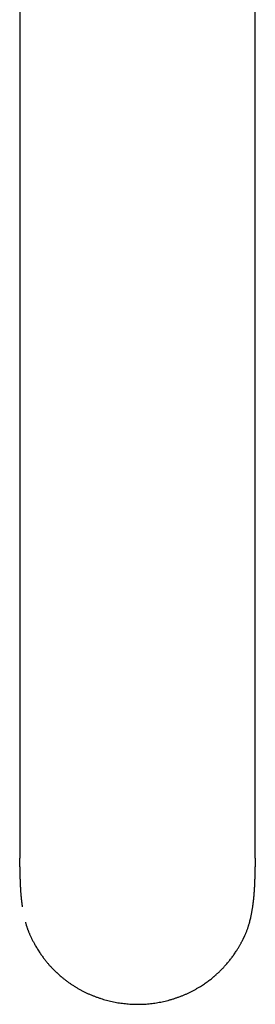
# Model space of a CAD drawing. Header units: millimetres. Extents: x 8 to 757, y 12 to 525.
# Tile 5 of 24: x 377 to 407, y 34 to 161. Entities that reach past the tile are written whole.
import ezdxf

# ---------------------------------------------------------------- set-up
doc = ezdxf.new("R2010")
doc.units = ezdxf.units.MM

msp = doc.modelspace()

# ---------------------------------------------------------------- linework, layer by layer
at = {"color": 7, "linetype": 'Continuous', "lineweight": 30}
for p, q in [((376.79, 188.26), (376.79, 95.21)), ((407.21, 95.21), (407.21, 176.59)), ((376.79, 95.21), (376.79, 89.48)), ((406.88, 46.62), (406.88, 46.63))]:
    msp.add_line(p, q, dxfattribs=at)
for centre, radius, start, end in [((379.27, 40.9), 0.021, 177.0054, 238.7717), ((404.73, 40.88), 0.0214, 301.3523, 2.6952)]:
    msp.add_arc(centre, radius, start, end, dxfattribs=at)
for points, knots in [([(407.21, 89.48), (407.21, 90.34), (407.21, 92.26), (407.21, 94.17), (407.21, 95.21)], [0, 0, 0, 0, 0.452523, 1, 1, 1, 1]), ([(376.79, 89.48), (376.79, 89.19), (376.79, 88.63), (376.79, 87.77), (376.79, 86.9), (376.79, 86.04), (376.79, 85.16), (376.79, 84.28), (376.79, 83.37), (376.79, 82.43), (376.79, 81.45), (376.79, 80.46), (376.79, 79.47), (376.79, 78.47), (376.79, 77.47), (376.79, 76.47), (376.79, 75.46), (376.79, 74.44), (376.79, 73.43), (376.79, 72.42), (376.79, 71.41), (376.79, 70.44), (376.79, 69.8), (376.79, 69.5)], [0, 0, 0, 0, 0.045062, 0.090127, 0.135192, 0.180259, 0.225327, 0.270396, 0.315466, 0.365043, 0.41462, 0.464198, 0.513775, 0.563353, 0.612931, 0.662508, 0.712086, 0.761663, 0.811241, 0.859934, 0.908627, 0.95732, 1, 1, 1, 1]), ([(407.21, 69.5), (407.21, 69.82), (407.21, 70.44), (407.21, 71.37), (407.21, 72.3), (407.21, 73.23), (407.21, 74.15), (407.21, 75.07), (407.21, 76.01), (407.21, 76.98), (407.21, 77.98), (407.21, 78.97), (407.21, 79.96), (407.21, 80.94), (407.21, 81.92), (407.21, 82.89), (407.21, 83.86), (407.21, 84.82), (407.21, 85.77), (407.21, 86.71), (407.21, 87.64), (407.21, 88.56), (407.21, 89.17), (407.21, 89.48)], [0, 0, 0, 0, 0.0448027, 0.0896048, 0.1344064, 0.1792078, 0.224009, 0.2688101, 0.3136112, 0.3628925, 0.4121739, 0.4614554, 0.5107369, 0.5600184, 0.6092997, 0.6585806, 0.7078611, 0.7571408, 0.8064196, 0.8548172, 0.9032133, 0.9516077, 1, 1, 1, 1]), ([(376.79, 69.5), (376.79, 69.44), (376.79, 69.26), (376.79, 68.97), (376.79, 68.64), (376.79, 68.32), (376.79, 68.01), (376.79, 67.71), (376.79, 67.41), (376.79, 67.13), (376.79, 66.85), (376.8, 66.57), (376.8, 66.3), (376.8, 66.04), (376.8, 65.79), (376.8, 65.55), (376.8, 65.31), (376.8, 65.09), (376.8, 64.87), (376.8, 64.66), (376.81, 64.46), (376.81, 64.26), (376.81, 64.08), (376.81, 63.91), (376.81, 63.73), (376.81, 63.57), (376.81, 63.4), (376.81, 63.25), (376.81, 63.11), (376.81, 62.99), (376.81, 62.88), (376.81, 62.78), (376.81, 62.69), (376.81, 62.62), (376.81, 62.55), (376.81, 62.5), (376.81, 62.44), (376.81, 62.37), (376.82, 62.28), (376.82, 62.19), (376.82, 62.09), (376.82, 61.98), (376.82, 61.87), (376.82, 61.74), (376.82, 61.59), (376.82, 61.42), (376.82, 61.24), (376.82, 61.05), (376.82, 60.85), (376.82, 60.66), (376.82, 60.45), (376.82, 60.23), (376.82, 60), (376.82, 59.76), (376.82, 59.52), (376.82, 59.26), (376.82, 59), (376.82, 58.76), (376.81, 58.53), (376.81, 58.32), (376.81, 58.12), (376.81, 57.93), (376.81, 57.74), (376.81, 57.55), (376.81, 57.36), (376.81, 57.17), (376.81, 56.99), (376.81, 56.83), (376.81, 56.68), (376.81, 56.55), (376.81, 56.44), (376.81, 56.33), (376.81, 56.23), (376.81, 56.14), (376.81, 56.06), (376.8, 55.99), (376.8, 55.92), (376.8, 55.84), (376.8, 55.75), (376.8, 55.66), (376.8, 55.56), (376.8, 55.46), (376.8, 55.37), (376.8, 55.28), (376.8, 55.2), (376.8, 55.11), (376.8, 55.01), (376.8, 54.91), (376.8, 54.81), (376.8, 54.71), (376.8, 54.62), (376.8, 54.53), (376.8, 54.43), (376.8, 54.34), (376.8, 54.24), (376.8, 54.14), (376.8, 54.05), (376.8, 53.95), (376.8, 53.85), (376.8, 53.75), (376.8, 53.65), (376.8, 53.57), (376.8, 53.49), (376.8, 53.43), (376.8, 53.37), (376.8, 53.31), (376.8, 53.24), (376.8, 53.18), (376.8, 53.12), (376.8, 53.07), (376.8, 53.03), (376.8, 52.98), (376.8, 52.94), (376.8, 52.91), (376.8, 52.89), (376.8, 52.87), (376.8, 52.86), (376.8, 52.85)], [0, 0, 0, 0, 0.011828, 0.032411, 0.052473, 0.072015, 0.091035, 0.109209, 0.12688, 0.144049, 0.160716, 0.177207, 0.193176, 0.208623, 0.22355, 0.237956, 0.25184, 0.265204, 0.278045, 0.290364, 0.302161, 0.313437, 0.32419, 0.334421, 0.344131, 0.354203, 0.363635, 0.372427, 0.380578, 0.38809, 0.394244, 0.39989, 0.405029, 0.409661, 0.412944, 0.416054, 0.4195, 0.42333, 0.428388, 0.433965, 0.439864, 0.446043, 0.452501, 0.459239, 0.468702, 0.478665, 0.489125, 0.49997, 0.511154, 0.522679, 0.534542, 0.546744, 0.560301, 0.574253, 0.588599, 0.603341, 0.618479, 0.634015, 0.646483, 0.658713, 0.67051, 0.681874, 0.692803, 0.703296, 0.715311, 0.726696, 0.73745, 0.747573, 0.757065, 0.76408, 0.770752, 0.777268, 0.783648, 0.789893, 0.794031, 0.798108, 0.802453, 0.807347, 0.812792, 0.818787, 0.824917, 0.830986, 0.836783, 0.842309, 0.847565, 0.853228, 0.859144, 0.865365, 0.871883, 0.878289, 0.884338, 0.890035, 0.895809, 0.902043, 0.908518, 0.914798, 0.920879, 0.927106, 0.933461, 0.940113, 0.946679, 0.952762, 0.957007, 0.96092, 0.964776, 0.968878, 0.973554, 0.978929, 0.982057, 0.984956, 0.987883, 0.9911, 0.994207, 0.995905, 0.997417, 0.998796, 1, 1, 1, 1]), ([(407.2, 52.85), (407.2, 52.86), (407.2, 52.88), (407.2, 52.91), (407.2, 52.94), (407.2, 52.96), (407.2, 52.98), (407.2, 53.01), (407.2, 53.05), (407.2, 53.1), (407.2, 53.15), (407.2, 53.19), (407.2, 53.23), (407.2, 53.27), (407.2, 53.31), (407.2, 53.36), (407.2, 53.43), (407.2, 53.51), (407.2, 53.62), (407.2, 53.72), (407.2, 53.82), (407.2, 53.92), (407.2, 54.01), (407.2, 54.09), (407.2, 54.17), (407.2, 54.24), (407.2, 54.32), (407.2, 54.41), (407.2, 54.51), (407.2, 54.62), (407.2, 54.72), (407.2, 54.83), (407.2, 54.95), (407.2, 55.07), (407.2, 55.18), (407.2, 55.3), (407.2, 55.41), (407.2, 55.52), (407.2, 55.64), (407.2, 55.77), (407.2, 55.9), (407.2, 56.04), (407.19, 56.19), (407.19, 56.35), (407.19, 56.51), (407.19, 56.67), (407.19, 56.83), (407.19, 57.01), (407.19, 57.18), (407.19, 57.34), (407.19, 57.49), (407.19, 57.62), (407.19, 57.73), (407.19, 57.83), (407.19, 57.94), (407.19, 58.04), (407.19, 58.14), (407.19, 58.24), (407.19, 58.33), (407.19, 58.4), (407.19, 58.47), (407.19, 58.53), (407.18, 58.58), (407.18, 58.62), (407.18, 58.66), (407.18, 58.69), (407.18, 58.74), (407.18, 58.79), (407.18, 58.84), (407.18, 58.91), (407.18, 58.98), (407.18, 59.06), (407.18, 59.15), (407.18, 59.25), (407.18, 59.35), (407.18, 59.45), (407.18, 59.54), (407.18, 59.64), (407.18, 59.75), (407.18, 59.85), (407.18, 59.94), (407.18, 60.01), (407.18, 60.07), (407.18, 60.12), (407.18, 60.17), (407.18, 60.22), (407.18, 60.28), (407.18, 60.36), (407.18, 60.45), (407.18, 60.55), (407.18, 60.68), (407.18, 60.84), (407.18, 61.03), (407.18, 61.2), (407.18, 61.33), (407.18, 61.43), (407.18, 61.53), (407.18, 61.63), (407.18, 61.71), (407.18, 61.78), (407.18, 61.84), (407.18, 61.89), (407.18, 61.93), (407.18, 61.97), (407.18, 62), (407.18, 62.03), (407.18, 62.08), (407.18, 62.13), (407.18, 62.2), (407.18, 62.27), (407.18, 62.34), (407.19, 62.41), (407.19, 62.49), (407.19, 62.58), (407.19, 62.68), (407.19, 62.79), (407.19, 62.91), (407.19, 63.04), (407.19, 63.19), (407.19, 63.34), (407.19, 63.5), (407.19, 63.67), (407.19, 63.86), (407.19, 64.06), (407.19, 64.27), (407.19, 64.49), (407.2, 64.72), (407.2, 64.96), (407.2, 65.2), (407.2, 65.44), (407.2, 65.67), (407.2, 65.91), (407.2, 66.16), (407.2, 66.41), (407.2, 66.67), (407.21, 66.93), (407.21, 67.2), (407.21, 67.48), (407.21, 67.77), (407.21, 68.07), (407.21, 68.37), (407.21, 68.68), (407.21, 69), (407.21, 69.27), (407.21, 69.44), (407.21, 69.5)], [0, 0, 0, 0, 0.001781, 0.003824, 0.005557, 0.006985, 0.008383, 0.009943, 0.013175, 0.016528, 0.019897, 0.022724, 0.025329, 0.027817, 0.030616, 0.033774, 0.037166, 0.044118, 0.050822, 0.057609, 0.06438, 0.071055, 0.0765, 0.081779, 0.086727, 0.091397, 0.096363, 0.101755, 0.108644, 0.115581, 0.122266, 0.128697, 0.136636, 0.144071, 0.151192, 0.158248, 0.165276, 0.172377, 0.179557, 0.187546, 0.195807, 0.204574, 0.213847, 0.223628, 0.23296, 0.242711, 0.252882, 0.263373, 0.273671, 0.2837, 0.293461, 0.300016, 0.306443, 0.312743, 0.318915, 0.32496, 0.330876, 0.336665, 0.342093, 0.346466, 0.350375, 0.353822, 0.356805, 0.359325, 0.361036, 0.363056, 0.365526, 0.368444, 0.371811, 0.375626, 0.379889, 0.384601, 0.389762, 0.395371, 0.401317, 0.407273, 0.412884, 0.418149, 0.424629, 0.430494, 0.435744, 0.44038, 0.443591, 0.446423, 0.448889, 0.451413, 0.455465, 0.460043, 0.465146, 0.470776, 0.476865, 0.487495, 0.498681, 0.510423, 0.516151, 0.522003, 0.527961, 0.533529, 0.538479, 0.542444, 0.545899, 0.548845, 0.55128, 0.553205, 0.554673, 0.556151, 0.55917, 0.562591, 0.566414, 0.570166, 0.574239, 0.578632, 0.583345, 0.588403, 0.593932, 0.600485, 0.607616, 0.615325, 0.623612, 0.632477, 0.64192, 0.651943, 0.662544, 0.674271, 0.686634, 0.699634, 0.71327, 0.727542, 0.74245, 0.755705, 0.769426, 0.783611, 0.79826, 0.813374, 0.828671, 0.844418, 0.860614, 0.87726, 0.894711, 0.912631, 0.93102, 0.94988, 0.969209, 0.989008, 1, 1, 1, 1]), ([(376.81, 51.74), (376.81, 51.81), (376.81, 51.95), (376.81, 52.12), (376.81, 52.26), (376.81, 52.35), (376.8, 52.43), (376.8, 52.55), (376.8, 52.65), (376.8, 52.73), (376.8, 52.76), (376.8, 52.77), (376.8, 52.78), (376.8, 52.78), (376.8, 52.79), (376.8, 52.8), (376.8, 52.81), (376.8, 52.82), (376.8, 52.83), (376.8, 52.84), (376.8, 52.85)], [0, 0, 0, 0, 0.180125, 0.403238, 0.480932, 0.559553, 0.638177, 0.716805, 0.855197, 0.916093, 0.922929, 0.929764, 0.936599, 0.943435, 0.950271, 0.957106, 0.963942, 0.971307, 0.983821, 1, 1, 1, 1]), ([(407.2, 52.85), (407.2, 52.79), (407.2, 52.64), (407.2, 52.41), (407.19, 52.16), (407.19, 51.94), (407.19, 51.8), (407.19, 51.74)], [0, 0, 0, 0, 0.1646446, 0.3878207, 0.6109421, 0.8340065, 1, 1, 1, 1]), ([(376.81, 51.74), (376.81, 51.74), (376.81, 51.72), (376.81, 51.7), (376.81, 51.67), (376.81, 51.65), (376.81, 51.64), (376.81, 51.62), (376.81, 51.59), (376.81, 51.57), (376.81, 51.55), (376.81, 51.53), (376.81, 51.51), (376.81, 51.49), (376.81, 51.47), (376.81, 51.44), (376.81, 51.41), (376.81, 51.39), (376.81, 51.37), (376.81, 51.35), (376.81, 51.33), (376.81, 51.3), (376.81, 51.27), (376.82, 51.23), (376.82, 51.19), (376.82, 51.15), (376.82, 51.12), (376.82, 51.09), (376.82, 51.06), (376.82, 51.03), (376.82, 50.98), (376.82, 50.93), (376.82, 50.88), (376.82, 50.83), (376.82, 50.78), (376.82, 50.7), (376.83, 50.58), (376.83, 50.46), (376.83, 50.39), (376.83, 50.35), (376.83, 50.32), (376.83, 50.28), (376.83, 50.24), (376.83, 50.19), (376.84, 50.15), (376.84, 50.1), (376.84, 50.06), (376.84, 50.02), (376.84, 49.99), (376.84, 49.96), (376.84, 49.94), (376.84, 49.91), (376.84, 49.89), (376.84, 49.86), (376.85, 49.82), (376.85, 49.79), (376.85, 49.77), (376.85, 49.74), (376.85, 49.72), (376.85, 49.7), (376.85, 49.67), (376.85, 49.65), (376.85, 49.62), (376.85, 49.6), (376.86, 49.57), (376.86, 49.53), (376.86, 49.48), (376.86, 49.42), (376.86, 49.36), (376.87, 49.3), (376.87, 49.24), (376.87, 49.18), (376.88, 49.12), (376.88, 49.07), (376.88, 49.02), (376.88, 48.98), (376.89, 48.95), (376.89, 48.91), (376.89, 48.88), (376.89, 48.84), (376.9, 48.79), (376.9, 48.73), (376.9, 48.66), (376.91, 48.55), (376.92, 48.4), (376.93, 48.26), (376.94, 48.16), (376.95, 48.11), (376.95, 48.07), (376.95, 48.02), (376.96, 47.97), (376.96, 47.92), (376.97, 47.87), (376.97, 47.82), (376.98, 47.78), (376.98, 47.74), (376.99, 47.67), (376.99, 47.61), (377, 47.56), (377, 47.54), (377, 47.51), (377.01, 47.48), (377.01, 47.43), (377.02, 47.37), (377.03, 47.32), (377.03, 47.27), (377.04, 47.24), (377.04, 47.21), (377.04, 47.19), (377.04, 47.17), (377.05, 47.16), (377.05, 47.13), (377.05, 47.11), (377.06, 47.07), (377.06, 47.04), (377.06, 47), (377.07, 46.97), (377.07, 46.93), (377.08, 46.89), (377.08, 46.85), (377.09, 46.82), (377.09, 46.8), (377.1, 46.77), (377.1, 46.75), (377.1, 46.72), (377.11, 46.7), (377.11, 46.68), (377.11, 46.67)], [0, 0, 0, 0, 0.001579, 0.005976, 0.009619, 0.011605, 0.013697, 0.016645, 0.020422, 0.023965, 0.026772, 0.028984, 0.031623, 0.03456, 0.038072, 0.042457, 0.046974, 0.050501, 0.053105, 0.056462, 0.059873, 0.063857, 0.068667, 0.075159, 0.081978, 0.088201, 0.093589, 0.098291, 0.10285, 0.109817, 0.117117, 0.125495, 0.135347, 0.14456, 0.153256, 0.161867, 0.191703, 0.221164, 0.22872, 0.235817, 0.24283, 0.250332, 0.258733, 0.267814, 0.277381, 0.28635, 0.294555, 0.302284, 0.310298, 0.315246, 0.320018, 0.324789, 0.330527, 0.337222, 0.344086, 0.350596, 0.356265, 0.361436, 0.366378, 0.37124, 0.376161, 0.381086, 0.386377, 0.392275, 0.398536, 0.404269, 0.416742, 0.428731, 0.4433, 0.456693, 0.468548, 0.483006, 0.496388, 0.508496, 0.51877, 0.527403, 0.534554, 0.541993, 0.550556, 0.559554, 0.568432, 0.58418, 0.599877, 0.615565, 0.657604, 0.699689, 0.709695, 0.719704, 0.729717, 0.739733, 0.74984, 0.760643, 0.771179, 0.781222, 0.790241, 0.798582, 0.806739, 0.829269, 0.833726, 0.838357, 0.843224, 0.848829, 0.860073, 0.870592, 0.881009, 0.892106, 0.897118, 0.901399, 0.90516, 0.908766, 0.912224, 0.915659, 0.921286, 0.92726, 0.933749, 0.940237, 0.947227, 0.954231, 0.96115, 0.967793, 0.973628, 0.977869, 0.981989, 0.986099, 0.990701, 0.996041, 1, 1, 1, 1]), ([(406.88, 46.63), (406.88, 46.63), (406.89, 46.64), (406.89, 46.67), (406.89, 46.7), (406.9, 46.72), (406.9, 46.75), (406.9, 46.78), (406.91, 46.8), (406.91, 46.83), (406.92, 46.86), (406.92, 46.9), (406.93, 46.93), (406.93, 46.96), (406.93, 46.99), (406.94, 47.02), (406.94, 47.04), (406.94, 47.07), (406.95, 47.09), (406.95, 47.12), (406.95, 47.15), (406.96, 47.19), (406.96, 47.24), (406.97, 47.29), (406.98, 47.33), (406.98, 47.38), (406.99, 47.43), (406.99, 47.48), (407, 47.52), (407, 47.56), (407.01, 47.6), (407.01, 47.64), (407.01, 47.68), (407.02, 47.72), (407.02, 47.75), (407.02, 47.78), (407.03, 47.82), (407.03, 47.85), (407.03, 47.88), (407.04, 47.92), (407.04, 47.97), (407.05, 48.03), (407.05, 48.09), (407.06, 48.15), (407.06, 48.2), (407.07, 48.25), (407.07, 48.3), (407.07, 48.34), (407.08, 48.38), (407.08, 48.42), (407.08, 48.46), (407.09, 48.54), (407.09, 48.62), (407.1, 48.71), (407.1, 48.76), (407.11, 48.81), (407.11, 48.87), (407.11, 48.91), (407.11, 48.94), (407.12, 48.97), (407.12, 49), (407.12, 49.02), (407.12, 49.04), (407.12, 49.07), (407.12, 49.09), (407.12, 49.11), (407.12, 49.13), (407.13, 49.15), (407.13, 49.18), (407.13, 49.21), (407.13, 49.24), (407.13, 49.27), (407.13, 49.29), (407.13, 49.31), (407.13, 49.34), (407.14, 49.36), (407.14, 49.39), (407.14, 49.41), (407.14, 49.44), (407.14, 49.46), (407.14, 49.48), (407.14, 49.5), (407.14, 49.51), (407.14, 49.54), (407.14, 49.56), (407.15, 49.6), (407.15, 49.63), (407.15, 49.67), (407.15, 49.7), (407.15, 49.74), (407.15, 49.77), (407.15, 49.82), (407.16, 49.86), (407.16, 49.91), (407.16, 49.96), (407.16, 50), (407.16, 50.04), (407.16, 50.08), (407.16, 50.12), (407.16, 50.15), (407.17, 50.19), (407.17, 50.23), (407.17, 50.3), (407.17, 50.37), (407.17, 50.45), (407.17, 50.53), (407.17, 50.6), (407.18, 50.67), (407.18, 50.74), (407.18, 50.8), (407.18, 50.85), (407.18, 50.89), (407.18, 50.93), (407.18, 50.97), (407.18, 51.02), (407.18, 51.06), (407.18, 51.1), (407.18, 51.14), (407.18, 51.17), (407.18, 51.21), (407.18, 51.24), (407.18, 51.27), (407.19, 51.29), (407.19, 51.31), (407.19, 51.34), (407.19, 51.37), (407.19, 51.4), (407.19, 51.43), (407.19, 51.45), (407.19, 51.47), (407.19, 51.5), (407.19, 51.52), (407.19, 51.55), (407.19, 51.57), (407.19, 51.6), (407.19, 51.62), (407.19, 51.64), (407.19, 51.67), (407.19, 51.71), (407.19, 51.73), (407.19, 51.74), (407.19, 51.74)], [0, 0, 0, 0, 0.000244, 0.005862, 0.010937, 0.016116, 0.020505, 0.024846, 0.029313, 0.034588, 0.040741, 0.046573, 0.052716, 0.058777, 0.064476, 0.069213, 0.073188, 0.076997, 0.082059, 0.087345, 0.093042, 0.099575, 0.108924, 0.118413, 0.127349, 0.136692, 0.146296, 0.155352, 0.163329, 0.171472, 0.179427, 0.187442, 0.195559, 0.204264, 0.210016, 0.216556, 0.22327, 0.229675, 0.235801, 0.241661, 0.255025, 0.268375, 0.28029, 0.2922, 0.304106, 0.316069, 0.324511, 0.333534, 0.343252, 0.352369, 0.360633, 0.368449, 0.404499, 0.416122, 0.427624, 0.438996, 0.450565, 0.462122, 0.467969, 0.473425, 0.47897, 0.485253, 0.489794, 0.494831, 0.499699, 0.503859, 0.507479, 0.513199, 0.519545, 0.526667, 0.53406, 0.539658, 0.544529, 0.549035, 0.553581, 0.558646, 0.564339, 0.570501, 0.576909, 0.581279, 0.58492, 0.588259, 0.591565, 0.59705, 0.602797, 0.609732, 0.617767, 0.625619, 0.632578, 0.638653, 0.647338, 0.655787, 0.665407, 0.675593, 0.685696, 0.694711, 0.703318, 0.712305, 0.719114, 0.725629, 0.732242, 0.739525, 0.754752, 0.770121, 0.785049, 0.799538, 0.81359, 0.827208, 0.840394, 0.853152, 0.860438, 0.867579, 0.874576, 0.881634, 0.889073, 0.897269, 0.903357, 0.90954, 0.915674, 0.921516, 0.926557, 0.930765, 0.934848, 0.938042, 0.942111, 0.946908, 0.951772, 0.956317, 0.959917, 0.962857, 0.965852, 0.969217, 0.97307, 0.977334, 0.980933, 0.9836, 0.986568, 0.990633, 0.99529, 0.999583, 1, 1, 1, 1]), ([(377.11, 46.67), (377.11, 46.65), (377.12, 46.63), (377.12, 46.6), (377.12, 46.58)], [0, 0, 0, 0, 0.473021, 1, 1, 1, 1]), ([(404.75, 40.88), (404.79, 40.93), (404.86, 41.05), (404.97, 41.22), (405.07, 41.39), (405.16, 41.55), (405.25, 41.7), (405.33, 41.84), (405.4, 41.98), (405.47, 42.11), (405.54, 42.23), (405.59, 42.34), (405.65, 42.45), (405.7, 42.55), (405.74, 42.64), (405.78, 42.72), (405.82, 42.8), (405.87, 42.91), (405.93, 43.05), (406, 43.21), (406.06, 43.37), (406.13, 43.53), (406.19, 43.7), (406.25, 43.87), (406.3, 44.02), (406.35, 44.17), (406.39, 44.32), (406.44, 44.47), (406.48, 44.63), (406.53, 44.82), (406.58, 45.04), (406.64, 45.28), (406.68, 45.49), (406.72, 45.66), (406.74, 45.79), (406.77, 45.93), (406.79, 46.06), (406.81, 46.19), (406.83, 46.31), (406.85, 46.42), (406.87, 46.53), (406.88, 46.59), (406.88, 46.62)], [0, 0, 0, 0, 0.032574, 0.065839, 0.097517, 0.12761, 0.156122, 0.182588, 0.207533, 0.230961, 0.252874, 0.273674, 0.292899, 0.310552, 0.326635, 0.341243, 0.355424, 0.369464, 0.398263, 0.426461, 0.454063, 0.482204, 0.512035, 0.543568, 0.567088, 0.591481, 0.616722, 0.642809, 0.669741, 0.696801, 0.738441, 0.779002, 0.818481, 0.841648, 0.864423, 0.886815, 0.908845, 0.930092, 0.949748, 0.968211, 0.985493, 1, 1, 1, 1]), ([(377.53, 44.59), (377.54, 44.58), (377.55, 44.54), (377.58, 44.44), (377.61, 44.32), (377.65, 44.2), (377.68, 44.1), (377.71, 44), (377.75, 43.9), (377.78, 43.79), (377.82, 43.68), (377.87, 43.56), (377.92, 43.43), (377.98, 43.28), (378.04, 43.13), (378.11, 42.96), (378.19, 42.8), (378.26, 42.64), (378.34, 42.48), (378.42, 42.32), (378.51, 42.15), (378.6, 41.98), (378.71, 41.79), (378.83, 41.58), (378.96, 41.35), (379.1, 41.12), (379.2, 40.97), (379.25, 40.89)], [0, 0, 0, 0, 0.002149, 0.036738, 0.072126, 0.097985, 0.124256, 0.150926, 0.177982, 0.205427, 0.233501, 0.263578, 0.299229, 0.337568, 0.378595, 0.422313, 0.468725, 0.509462, 0.552075, 0.596568, 0.642944, 0.691207, 0.741361, 0.802903, 0.867082, 0.933905, 1, 1, 1, 1]), ([(379.26, 40.88), (379.3, 40.81), (379.4, 40.66), (379.54, 40.46), (379.68, 40.26), (379.81, 40.07), (379.95, 39.89), (380.08, 39.72), (380.21, 39.56), (380.33, 39.41), (380.46, 39.27), (380.57, 39.13), (380.69, 39), (380.8, 38.88), (380.91, 38.76), (381.01, 38.65), (381.11, 38.55), (381.2, 38.46), (381.29, 38.37), (381.37, 38.29), (381.46, 38.21), (381.54, 38.14), (381.62, 38.06), (381.71, 37.98), (381.84, 37.86), (382.03, 37.69), (382.29, 37.47), (382.57, 37.25), (382.87, 37.02), (383.18, 36.79), (383.49, 36.58), (383.81, 36.37), (384.14, 36.17), (384.46, 35.98), (384.79, 35.8), (385.13, 35.63), (385.47, 35.46), (385.82, 35.31), (386.18, 35.16), (386.54, 35.02), (386.9, 34.89), (387.26, 34.76), (387.62, 34.65), (387.98, 34.55), (388.35, 34.46), (388.72, 34.37), (389.1, 34.29), (389.48, 34.22), (389.86, 34.17), (390.24, 34.12), (390.62, 34.08), (391, 34.05), (391.38, 34.03), (391.76, 34.02), (392.15, 34.02), (392.53, 34.02), (392.92, 34.04), (393.3, 34.07), (393.69, 34.11), (394.07, 34.15), (394.44, 34.21), (394.81, 34.27), (395.19, 34.35), (395.56, 34.43), (395.94, 34.52), (396.31, 34.63), (396.68, 34.74), (397.04, 34.86), (397.4, 34.99), (397.75, 35.12), (398.1, 35.27), (398.45, 35.42), (398.79, 35.58), (399.13, 35.76), (399.47, 35.94), (399.8, 36.13), (400.11, 36.31), (400.38, 36.49), (400.63, 36.65), (400.87, 36.82), (401.1, 36.99), (401.32, 37.15), (401.53, 37.32), (401.7, 37.45), (401.82, 37.55), (401.89, 37.62), (401.97, 37.69), (402.06, 37.76), (402.15, 37.84), (402.25, 37.93), (402.36, 38.03), (402.47, 38.13), (402.59, 38.24), (402.71, 38.36), (402.84, 38.49), (402.97, 38.63), (403.11, 38.77), (403.25, 38.93), (403.4, 39.09), (403.55, 39.26), (403.7, 39.44), (403.85, 39.63), (404, 39.82), (404.15, 40.01), (404.3, 40.21), (404.45, 40.42), (404.6, 40.64), (404.69, 40.79), (404.74, 40.87)], [0, 0, 0, 0, 0.008704, 0.017117, 0.025242, 0.033077, 0.040624, 0.047754, 0.054606, 0.061179, 0.067474, 0.073611, 0.079458, 0.085015, 0.090282, 0.095259, 0.099947, 0.104345, 0.108453, 0.112283, 0.116048, 0.119827, 0.123622, 0.127431, 0.131256, 0.14185, 0.152557, 0.165086, 0.17775, 0.190436, 0.203121, 0.215807, 0.228266, 0.240726, 0.253187, 0.265647, 0.278333, 0.291018, 0.303703, 0.316388, 0.329073, 0.341531, 0.35399, 0.366449, 0.378907, 0.391592, 0.404277, 0.416961, 0.429646, 0.442329, 0.454787, 0.467244, 0.479701, 0.492159, 0.504844, 0.517529, 0.530213, 0.542896, 0.55558, 0.568038, 0.580495, 0.592953, 0.605411, 0.618096, 0.630781, 0.643466, 0.656151, 0.668836, 0.681295, 0.693753, 0.706212, 0.71867, 0.731356, 0.744043, 0.75673, 0.769417, 0.782102, 0.79207, 0.802003, 0.811714, 0.821175, 0.830386, 0.839327, 0.848019, 0.851365, 0.854674, 0.858142, 0.861913, 0.866074, 0.87055, 0.875342, 0.880449, 0.885872, 0.891611, 0.897665, 0.904036, 0.910721, 0.917723, 0.92504, 0.932674, 0.940623, 0.948888, 0.956742, 0.964861, 0.973247, 0.981898, 0.990816, 1, 1, 1, 1])]:
    msp.add_open_spline(points, degree=3, knots=knots, dxfattribs=at)

doc.saveas('drawing.dxf')
